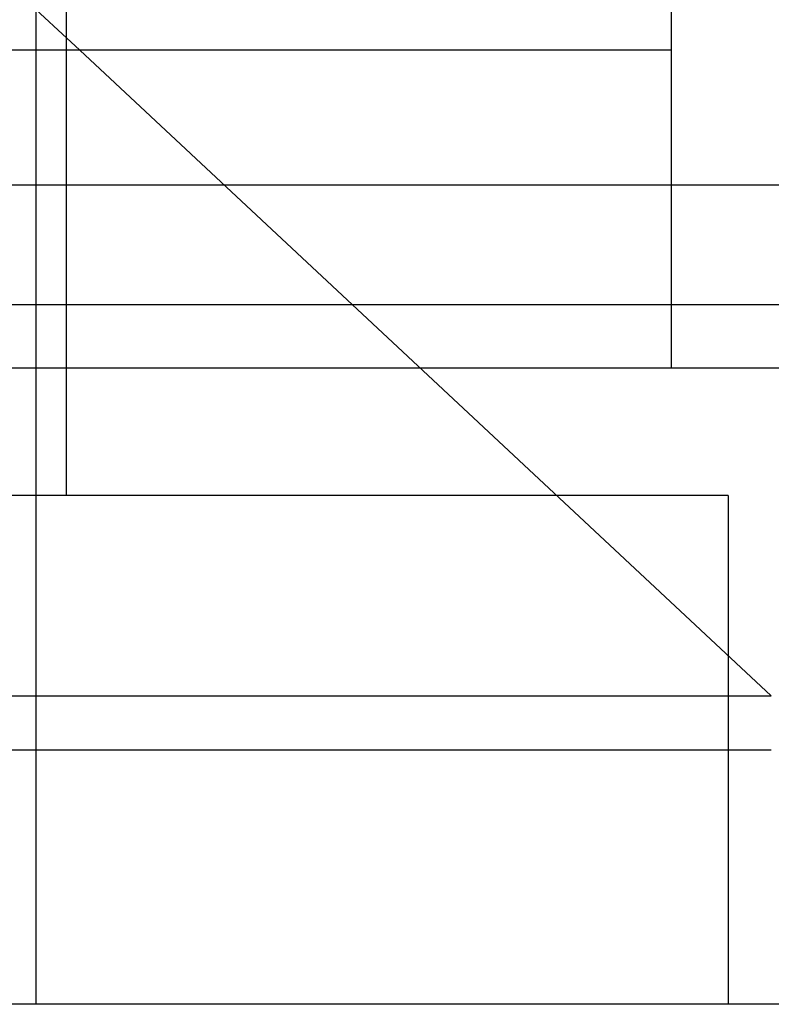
# Model space of a CAD drawing. Header units: millimetres. Extents: x 0 to 93, y -1.2 to 50.
# Tile 82 of 140: x 87.3 to 88.5, y 0 to 1.5. Entities that reach past the tile are written whole.
import ezdxf

# ---------------------------------------------------------------- set-up
doc = ezdxf.new("R2010")
doc.units = ezdxf.units.MM
doc.layers.add('MAIN-1', color=7, linetype='Continuous')
doc.layers.add('MAIN-2', color=7, linetype='Continuous')

msp = doc.modelspace()

# ---------------------------------------------------------------- linework, layer by layer
at = {"layer": 'MAIN-1'}
for p, q in [((88.3525, 2.3), (88.3525, 1.5)), ((87.4217, 1.5), (87.3287, 1.5867)), ((88.3525, 1.5), (85.6, 1.5)), ((88.3525, 1.5), (88.3525, 1.288)), ((90.7, 1.288), (2.3, 1.288)), ((90.7, 1.1), (2.3, 1.1)), ((88.3525, 1.1), (88.3525, 1)), ((92, 1), (1, 1)), ((92, 0), (1, 0))]:
    msp.add_line(p, q, dxfattribs=at)
at = {"layer": 'MAIN-2'}
for p, q in [((87.3525, 2.3), (87.3525, 0)), ((87.4005, 2.3), (87.4005, 0.8)), ((87.3525, 1.5), (87.3525, 0)), ((87.3525, 1.5), (87.3525, 0)), ((87.3525, 1.5), (87.3525, 0)), ((88.51, 0.4852), (87.4217, 1.5)), ((87.4005, 1.288), (87.4005, 1.1)), ((88.3525, 1.288), (88.3525, 1.1)), ((90.5, 1), (2.5, 1)), ((88.442, 0.8), (86.4212, 0.8)), ((88.442, 0.8), (88.442, 0)), ((85.6, 0.4852), (88.51, 0.4852)), ((85.6, 0.4852), (88.51, 0.4852)), ((85.6, 0.4), (88.51, 0.4))]:
    msp.add_line(p, q, dxfattribs=at)

doc.saveas('drawing.dxf')
